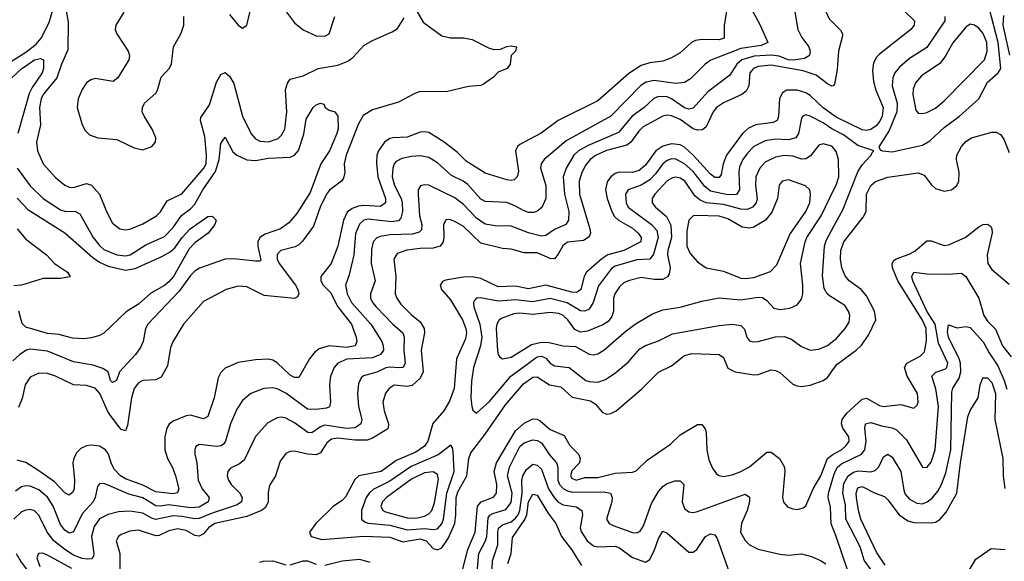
# Model space of a CAD drawing. Header units: inches. Extents: x 501365 to 657855, y 482276 to 547543.
# Tile 31 of 256: x 526241 to 530787, y 495255 to 497755. Entities that reach past the tile are written whole.
import ezdxf

# ---------------------------------------------------------------- set-up
doc = ezdxf.new("R2010")
doc.units = ezdxf.units.IN
doc.header["$MEASUREMENT"] = 0
doc.layers.add('A5429', color=7, linetype='Continuous')
doc.layers.add('A5439', color=7, linetype='Continuous')

msp = doc.modelspace()

# ---------------------------------------------------------------- linework, layer by layer
at = {"layer": 'A5429', "color": 5}
for points, elevation in [([(530000, 498400.8), (529976.4, 498390), (529958.7, 498370), (529942.2, 498330), (529932.3, 498290), (529936.1, 498190), (529926.2, 498150), (529897.9, 498090), (529848, 498030), (529829.4, 497989.4), (529831.4, 497970), (529850.1, 497950.1), (529890, 497939), (529967.3, 497930), (529987.9, 497910), (529987, 497890), (529965.4, 497814.6), (529965.1, 497790), (529979, 497759), (530000, 497737.7)], 1880), ([(525758.5, 497758.5), (525769.5, 497749.5), (525773.8, 497730), (525751, 497650), (525752.3, 497610), (525763.7, 497590), (525783.5, 497570), (525872.8, 497512.8), (525898.4, 497490), (525911.8, 497470), (525930, 497424), (525978, 497442), (526050, 497444.7), (526090, 497460.1), (526170, 497525.5), (526211.1, 497568.9), (526270, 497604.9), (526317.4, 497642.6), (526340.4, 497670), (526377.3, 497742.7), (526410, 497854.9)], 1780), ([(529514.3, 497850), (529494.2, 497730), (529492.9, 497670), (529470, 497663.1), (529390, 497664.2), (529361, 497659), (529343.2, 497650), (529290, 497602.2), (529250, 497579.5), (529210, 497564.1), (529150, 497556.9), (529110, 497544.1), (529053.1, 497506.9), (528910, 497380.5), (528727.8, 497290), (528648, 497232), (528550, 497179.5), (528539, 497170), (528530.8, 497150), (528543.8, 497056.2), (528537.8, 497030), (528524, 497016), (528510, 497012.5), (528490, 497015.6), (528390, 497046.5), (528302.1, 497102.1), (528261.7, 497141.7), (528201.4, 497190), (528130, 497234.1), (528110, 497238.3), (528090, 497236.2), (528030, 497213.3), (527964.4, 497210), (527950, 497206.4), (527924.7, 497190), (527897, 497150), (527890.4, 497129.6), (527887.8, 497092.2), (527894.5, 497030), (527930.1, 496930), (527929.5, 496910), (527906.8, 496893.3), (527830, 496897.9), (527804.9, 496895.1), (527775.8, 496884.2), (527753, 496867), (527736.2, 496830), (527710.1, 496709.9), (527679.3, 496630), (527630.7, 496570), (527631.1, 496550), (527642.7, 496530), (527675.4, 496495.4), (527709.7, 496430), (527773.6, 496350), (527794.7, 496290), (527797.3, 496270), (527790.2, 496250), (527750, 496242.3), (527670.1, 496249.9), (527624, 496236), (527601.7, 496218.3), (527579.1, 496190), (527530, 496103.9), (527510, 496103.6), (527490, 496113.4), (527430, 496170.6), (527410, 496183), (527390, 496187.7), (527330, 496184.9), (527250, 496172.1), (527190, 496145.8), (527170, 496125.7), (527157.8, 496102.2), (527139.6, 496010), (527110, 495923.8), (527090, 495912.5), (527030, 495929.4), (527010, 495926.9), (526950, 495902.5), (526931.5, 495888.5), (526920.1, 495870), (526910.6, 495830), (526911.7, 495770), (526923.4, 495730), (526947.2, 495687.2), (526960.8, 495650), (526976.6, 495590), (526969.5, 495570.5), (526950, 495567), (526870, 495575.3), (526810, 495607), (526730, 495635), (526706.1, 495650), (526678.1, 495678.1), (526664.6, 495704.6), (526651.3, 495750), (526637.3, 495770), (526610, 495786.8), (526570, 495791.7), (526550, 495788.4), (526524, 495776), (526504, 495756), (526490.8, 495730), (526487.2, 495710), (526493.6, 495630), (526492.3, 495590), (526486.6, 495573.4), (526470, 495559.8), (526450, 495571.6), (526401.1, 495621.1), (526330, 495672), (526270, 495710.8), (526230, 495721.7)], 1820), ([(526450, 497830.4), (526465.3, 497745.3), (526464.1, 497615.9), (526434.9, 497550), (526413.3, 497486.7), (526350.1, 497410), (526340.9, 497390), (526333.3, 497350), (526337.8, 497270), (526318.3, 497190), (526324, 497150), (526349.2, 497089.2), (526406.2, 497026.2), (526450, 496991.6), (526470, 496982.8), (526490, 496980.8), (526550, 496999.8), (526572.1, 496992.1), (526610.1, 496950), (526641.3, 496870), (526670, 496815.2), (526703.7, 496790), (526730, 496785.3), (526750, 496788.8), (526810, 496812.7), (526872.8, 496850), (526891.9, 496868.1), (526921.6, 496918.4), (526990, 496950.8), (527092, 497070), (527101.9, 497090), (527104.2, 497130), (527095.5, 497215.5), (527075.2, 497290), (527076.8, 497303.3), (527118.1, 497361.9), (527150, 497466.7), (527170, 497502.3), (527190, 497511.3), (527210, 497494.4), (527230, 497460.3), (527270, 497310.3), (527310, 497228.2), (527330, 497205.4), (527350, 497193.9), (527390, 497192), (527433.7, 497206.3), (527450, 497221.6), (527465, 497250), (527473.9, 497330), (527468.9, 497431.1), (527478.2, 497461.9), (527490, 497480.3), (527550, 497496), (527619.8, 497530), (527710, 497544.8), (527756.5, 497563.5), (527778.8, 497581.2), (527830, 497635.7), (527870, 497659.5), (527960.8, 497699.2), (527984.9, 497715.1), (528016, 497764)], 1780), ([(529820.2, 497790), (529833.4, 497710), (529852.6, 497672.6), (529884.5, 497630), (529891, 497610), (529887.3, 497590), (529864, 497576), (529812, 497568), (529789, 497570), (529746.9, 497586.9), (529711.6, 497591.6), (529632.5, 497587.5), (529574.8, 497570), (529551.7, 497550), (529520.5, 497499.5), (529417.9, 497422.1), (529350, 497346.4), (529330, 497341.8), (529310, 497348.3), (529250.4, 497390.4), (529230, 497398.5), (529190, 497400.1), (529168.3, 497391.7), (529124.7, 497350), (529069.6, 497310.4), (529005.8, 497234.2), (528865.4, 497174.6), (528820.9, 497150), (528799.4, 497130), (528764.1, 497070), (528750.5, 497029.5), (528756, 496950), (528776, 496870), (528774.8, 496830), (528762.6, 496810), (528710, 496786.8), (528670, 496758.3), (528650, 496756.2), (528590, 496770.7), (528510, 496802), (528436.5, 496803.5), (528390, 496811.8), (528350, 496838.5), (528290, 496902.7), (528250, 496932.4), (528130, 496990.6), (528110, 496993), (528092, 496988), (528081.5, 496970), (528080.7, 496950), (528086.7, 496850), (528098.1, 496810), (528095.6, 496784.4), (528085.6, 496774.4), (528055, 496765), (527950, 496761.9), (527905.1, 496754.9), (527890, 496748.5), (527873.2, 496730), (527865.1, 496694.9), (527864.5, 496630), (527881.9, 496550), (527860.4, 496490), (527861, 496470), (527870.1, 496450), (527887.3, 496430), (527964.2, 496350), (528009.7, 496309.7), (528016.3, 496290), (528015.2, 496230), (528020.4, 496170), (528011.8, 496150), (527992.5, 496147.5), (527950, 496151.8), (527931.9, 496148.1), (527890, 496128.1), (527828.7, 496111.3), (527818, 496102), (527805.7, 496074.3), (527800.7, 496030), (527805.9, 495970), (527820.5, 495910), (527816.8, 495890), (527790, 495871.6), (527750, 495868.3), (527650, 495882.8), (527630, 495876.3), (527590, 495847.8), (527571.2, 495848.8), (527510, 495893.9), (527470, 495916.1), (527450, 495919.8), (527430, 495917.3), (527386.4, 495893.6), (527329.1, 495830.9), (527277.8, 495722.2), (527256, 495704), (527214.5, 495685.5), (527201.8, 495670), (527198.8, 495650), (527205, 495630), (527218.2, 495610), (527256.8, 495570), (527267.5, 495550), (527264.6, 495530), (527245.2, 495514.8), (527130, 495477.4), (527070, 495452.5), (527050, 495450.4), (526990, 495462.2), (526950, 495464.2), (526870, 495447.5), (526850, 495453.6), (526810, 495476.5), (526750, 495485.8), (526697.6, 495482.4), (526650, 495471.4), (526609.5, 495450.5), (526584.2, 495415.8), (526573.1, 495370), (526584.1, 495290), (526582, 495278), (526573.3, 495266.7), (526555.6, 495264.4), (526530, 495267.6), (526490, 495282.7), (526449.2, 495309.2), (526399.4, 495350), (526367.4, 495390), (526330, 495467.1), (526310, 495487.1), (526290, 495493.5), (526270, 495491.6), (526250, 495483), (526214.1, 495450)], 1860), ([(529616.6, 497810), (529659.8, 497730), (529695.9, 497650), (529663.7, 497636.3), (529570, 497621.6), (529431.7, 497568.3), (529405.4, 497550), (529338.1, 497481.9), (529310, 497464.6), (529270, 497460.6), (529170, 497475.1), (529133, 497467), (529110, 497452.3), (528970, 497309.4), (528764.3, 497195.7), (528661.8, 497110), (528648.8, 497090), (528646, 497070), (528670.1, 496990), (528670.6, 496929.4), (528651.5, 496888.5), (528630, 496870.7), (528615.1, 496864.9), (528590, 496864.7), (528570, 496872.1), (528530, 496894.8), (528490, 496910.9), (528390, 496915.9), (528370, 496926.9), (528310, 496994.3), (528289.3, 497009.3), (528235.3, 497035.3), (528170, 497094), (528130, 497118.6), (528090, 497127.5), (528050, 497123.8), (528004.8, 497115.2), (527979.3, 497100.7), (527970.1, 497089.9), (527963.4, 497070), (527961.5, 497030), (527972, 496990), (528002.1, 496930), (528007.6, 496910), (528008.1, 496870), (528000.8, 496839.2), (527990, 496826.9), (527957.9, 496822.1), (527850, 496835), (527830, 496829.4), (527810, 496811.2), (527791.4, 496768.6), (527784.3, 496670), (527762.8, 496577.2), (527745.7, 496530), (527753.3, 496490), (527773.1, 496450), (527862.8, 496350), (527912.5, 496270), (527919.8, 496250), (527920.7, 496230), (527906.2, 496210), (527870, 496194.8), (527751.7, 496188.3), (527710, 496169.8), (527693, 496150), (527676.3, 496110), (527672.2, 496070), (527676.3, 495990), (527671.4, 495968.6), (527658.1, 495961.9), (527610, 495955), (527570, 495956.6), (527470, 496031.4), (527430, 496051), (527410, 496055.5), (527367.8, 496052.2), (527307.8, 496030), (527270, 495996.4), (527243, 495957), (527213.9, 495890), (527191.9, 495810), (527182.9, 495797.1), (527171.5, 495788.5), (527150, 495784.3), (527070, 495793.5), (527054.9, 495785.1), (527049.3, 495770.7), (527050.2, 495750), (527059.2, 495710), (527065.4, 495630), (527083.6, 495590), (527115.7, 495550), (527111.4, 495530), (527070, 495504.1), (527030, 495501.1), (526930, 495515.8), (526890, 495509), (526870, 495511.2), (526810, 495547.2), (526744.8, 495564.8), (526650, 495607), (526630, 495613.2), (526610, 495613.1), (526600.5, 495599.6), (526590.1, 495550), (526580.4, 495530), (526530, 495474.2), (526490, 495390.8), (526470, 495384.7), (526450, 495398.1), (526430, 495425), (526395.4, 495510), (526370, 495550.5), (526330, 495584), (526290, 495601), (526270, 495603.2), (526250, 495598.1), (526221.7, 495578.3)], 1840), ([(528070, 497802), (528103.4, 497743.4), (528190, 497681.4), (528230, 497671.6), (528290, 497671.3), (528330, 497663.2), (528405.2, 497625.2), (528430, 497617.5), (528461.4, 497618.6), (528490, 497632.3), (528510, 497634.9), (528534.8, 497630), (528530.7, 497610), (528510.7, 497590), (528506, 497550), (528491.3, 497530), (528450, 497513.2), (528428, 497490), (528383, 497457), (528370, 497451.1), (528313, 497447), (528210, 497422), (528090, 497423.7), (528065.1, 497414.9), (527990, 497375.2), (527870, 497339.2), (527827.6, 497312.4), (527805.2, 497274.8), (527748.2, 497130), (527739.5, 497090), (527742.7, 497050), (527736.6, 497023.4), (527727, 497010), (527671.6, 496968.5), (527658.1, 496950), (527628.5, 496890), (527597.5, 496802.5), (527546.8, 496733.2), (527530, 496715.7), (527513.7, 496706.3), (527446.9, 496690), (527429.3, 496670.7), (527430.1, 496650), (527439, 496630), (527514.5, 496530), (527524.8, 496510), (527529.4, 496490), (527524, 496476), (527510, 496467.6), (527370, 496482), (527290, 496521.3), (527250, 496525.2), (527194.4, 496510), (527090, 496454.6), (526997.5, 496350), (526949.6, 496270.4), (526937.6, 496242.4), (526923.3, 496156.7), (526894.9, 496105.1), (526870, 496092.8), (526810, 496089.9), (526790, 496078.7), (526770, 496052.4), (526757.9, 496010), (526738.7, 495881.3), (526730, 495856.4), (526710, 495863.2), (526659.3, 495930), (526646.4, 495950), (526611.6, 496030), (526590, 496054.6), (526550, 496066.5), (526489.6, 496070), (526406.3, 496110), (526370, 496122.2), (526330, 496123.6), (526290, 496105), (526266.1, 496070), (526253.1, 496006.9), (526235.2, 495964.8)], 1780), ([(526722.3, 497790), (526685.7, 497730), (526681.8, 497710), (526689.3, 497690), (526742.2, 497610), (526747.6, 497590), (526744.7, 497570), (526693.8, 497486.2), (526672, 497470), (526590, 497483.1), (526570, 497477.1), (526550, 497463.7), (526530, 497433.3), (526511.5, 497390), (526506.3, 497350), (526529.7, 497269.7), (526543.9, 497243.9), (526563.8, 497223.8), (526602, 497210), (526690, 497202.2), (526770, 497163.9), (526810, 497154.2), (526851.1, 497170), (526868.5, 497190), (526869.8, 497210), (526852.5, 497250), (526815.3, 497310), (526807.1, 497330), (526807.4, 497350), (526817.8, 497370), (526870, 497416.5), (526877.7, 497430), (526894.7, 497490), (526930.7, 497530), (526942.6, 497550), (526951.8, 497630), (526986.4, 497693.6), (526998.6, 497730), (526999.2, 497770)], 1820), ([(527210, 497779.4), (527250, 497729.3), (527270, 497716.5), (527290.4, 497729.6), (527304.7, 497795.3)], 1820), ([(527473.6, 497790), (527510, 497741), (527550, 497709), (527610, 497681.3), (527650, 497679), (527669.8, 497690), (527695.4, 497770)], 1820), ([(526135.9, 497424.1), (526250, 497528.6), (526310, 497569.6), (526336.9, 497576.9), (526350.7, 497570.7), (526351.6, 497530), (526344.8, 497510), (526298.1, 497441.9), (526285, 497415), (526231.8, 497230)], 1760), ([(530000, 497453.5), (529997.1, 497450), (529990, 497448.3), (529970, 497459.4), (529918.5, 497498.5), (529858.5, 497518.5), (529710, 497545.3), (529650, 497538.8), (529629.2, 497530), (529612.3, 497510), (529606.8, 497450), (529594.5, 497425.5), (529574.5, 497410), (529490, 497371.1), (529458.7, 497350), (529442.7, 497330), (529410, 497260.6), (529393, 497247), (529370, 497245.4), (529350, 497252.2), (529290, 497293.8), (529250, 497311.8), (529230, 497314.8), (529210, 497310.4), (529119.1, 497260.9), (529099, 497241), (529062.4, 497190), (529044.6, 497175.4), (528950, 497151.1), (528902.9, 497130), (528875.5, 497110), (528855, 497085), (528835.7, 497050), (528823.6, 497010), (528825.2, 496950), (528873.3, 496790), (528876.2, 496770), (528870, 496752.8), (528843.7, 496736.3), (528771.9, 496728.1), (528759.3, 496720.7), (528748.7, 496711.3), (528727.4, 496672.6), (528710, 496651.2), (528690, 496652.3), (528630, 496678.9), (528570, 496678.2), (528510, 496695.9), (528470, 496699.6), (528370, 496724.1), (528290, 496800.2), (528250, 496823.4), (528230, 496831.3), (528210, 496832.8), (528197.1, 496810), (528199.9, 496750), (528196.3, 496730), (528181.7, 496710), (528150, 496700.1), (528090, 496699.4), (528028.1, 496691.9), (527984.3, 496675.7), (527968.8, 496650), (527977, 496570), (527975.2, 496490), (527981.8, 496470), (528001.4, 496441.4), (528050, 496392.1), (528090, 496360.4), (528109.1, 496330), (528110.1, 496310), (528094, 496230), (528103.3, 496130), (528090, 496099.6), (528053.2, 496066.8), (528030, 496062), (527970, 496068.6), (527947, 496053), (527929.7, 496030.3), (527917, 495990), (527923.3, 495950), (527944, 495890), (527942.8, 495870), (527936.7, 495863.3), (527870, 495823.7), (527845.9, 495814.1), (527790, 495813.7), (527710, 495822.5), (527681.4, 495818.6), (527658.8, 495801.2), (527630, 495755.8), (527610, 495746.4), (527569.9, 495749.9), (527510, 495763.2), (527490, 495762), (527470, 495751.9), (527443.6, 495716.4), (527422, 495650), (527394.9, 495605.1), (527387.7, 495572.3), (527388, 495530), (527376.2, 495503.8), (527357.8, 495490), (527290, 495460.9), (527142.6, 495430), (527112.5, 495410), (527090, 495381.9), (527070, 495370.4), (527050, 495374.4), (527010, 495396.3), (526970, 495404.6), (526930, 495395.6), (526885.7, 495374.3), (526870, 495372.8), (526790, 495398), (526750, 495393.3), (526710, 495378.2), (526696.9, 495370), (526686.5, 495350), (526703.1, 495290), (526703.6, 495210)], 1880), ([(530000, 497312.7), (529950, 497347.9), (529890, 497405.4), (529870, 497417.7), (529830, 497429.9), (529783.1, 497430), (529762.4, 497417.6), (529748.8, 497391.2), (529744.3, 497310), (529738, 497290), (529719.2, 497280.8), (529639.7, 497270), (529606.2, 497253.8), (529577.5, 497230), (529504.7, 497130), (529489.4, 497090), (529479, 497041), (529470, 497027.2), (529450, 497027.5), (529430, 497042.1), (529350, 497129.6), (529310, 497166.1), (529290, 497177.2), (529250, 497182.9), (529210, 497171.6), (529177.4, 497150), (529130, 497083.9), (529101.4, 497058.6), (529070, 497050.3), (529010, 497051.5), (528990, 497045), (528970, 497030.3), (528953.8, 497006.2), (528945.4, 496970), (528952.8, 496930), (528975.5, 496870), (528987.4, 496847.4), (529006, 496830), (529070, 496792.1), (529097.3, 496770), (529111.1, 496750), (529108.7, 496730), (529030, 496689.3), (528956.1, 496670), (528928.7, 496651.3), (528858.2, 496590), (528848, 496570), (528831.8, 496510), (528819.7, 496500.3), (528810, 496496), (528790, 496497), (528670, 496529.9), (528590, 496512.4), (528530, 496525), (528450, 496521.5), (528370, 496559.7), (528330, 496568.4), (528290, 496566.7), (528207.6, 496552.4), (528193.9, 496546.1), (528182.2, 496530), (528188.7, 496510), (528230, 496462.3), (528284.9, 496370), (528301.2, 496330), (528303.8, 496310), (528298.7, 496281.3), (528257.2, 496190), (528247, 496053), (528226.1, 495993.9), (528199.1, 495950), (528148.8, 495891.2), (528125.2, 495810), (528110, 495787), (528070, 495758.5), (527979.4, 495720.6), (527910, 495669.9), (527807.2, 495650), (527788.3, 495631.7), (527746.7, 495553.3), (527730, 495535.8), (527690.7, 495509.3), (527608.2, 495430), (527579.6, 495390), (527587, 495370), (527635.6, 495355.6), (527829.4, 495370.6), (527950, 495366.6), (528010, 495345.3), (528090, 495359.2), (528117.7, 495350), (528150, 495313.3), (528170, 495308), (528190, 495316.2), (528219.5, 495360.5), (528249.7, 495430), (528254.7, 495470), (528255.6, 495550), (528264.4, 495575.6), (528305.4, 495650), (528314.6, 495730), (528323.7, 495756.3), (528390, 495841.6), (528483.3, 495976.7), (528566.6, 496073.4), (528610, 496105.1), (528630, 496106.9), (528686.9, 496070), (528740, 496060), (528792, 496012), (528875.9, 495995.9), (528899.8, 495979.8), (528930, 495942.8), (528950, 495934), (528970, 495936.5), (528994.5, 495950), (529111.9, 496050), (529190, 496128.1), (529250, 496157.6), (529310, 496205.3), (529345.3, 496214.7), (529470.1, 496210.1), (529490, 496195.6), (529510, 496146.2), (529544, 496130), (529630, 496115), (529650, 496117.2), (529710, 496138.6), (529730, 496135.5), (529750, 496126), (529810, 496073.2), (529830, 496065), (529850, 496062.2), (529890, 496067.9), (529950, 496088.8), (529970, 496103), (530000, 496144.6)], 1920), ([(526230.1, 497070), (526290, 496988.1), (526349.4, 496930), (526430, 496877.3), (526450, 496871.1), (526499.1, 496870), (526519.5, 496859.5), (526580.4, 496750), (526610, 496712.2), (526630, 496695), (526688.9, 496670), (526730, 496665.5), (526751.6, 496670), (526824.1, 496715.9), (526910, 496755.1), (526950, 496796.4), (526988.4, 496851.6), (527030, 496882.6), (527050, 496903.8), (527087.1, 496970), (527145.1, 497054.9), (527161.9, 497110), (527170, 497184), (527190, 497212.4), (527224.9, 497144.9), (527244.2, 497130), (527290, 497108.4), (527330, 497105.6), (527390, 497115.8), (527490, 497121), (527510.3, 497129.7), (527528.7, 497151.3), (527553.6, 497226.4), (527563.9, 497296.1), (527596.4, 497350), (527610, 497362.7), (527630.4, 497370.4), (527645.2, 497365.2), (527650.8, 497350), (527670, 497338), (527696, 497330), (527710.2, 497310.2), (527710.9, 497250.9), (527705.5, 497230), (527671.3, 497150), (527631.5, 497090), (527581.9, 496958.1), (527520.1, 496859.9), (527483.1, 496816.9), (527445.3, 496790), (527375, 496765), (527350.1, 496749.9), (527341.1, 496730), (527341.3, 496710), (527354.5, 496645.5), (527350, 496640.5), (527330, 496640.2), (527230, 496651.5), (527190, 496649.2), (527071.5, 496608.5), (527050, 496595), (527030, 496575), (526977.9, 496502.1), (526832.1, 496350), (526822.2, 496330), (526811.1, 496270), (526798.7, 496241.3), (526776, 496210), (526701.7, 496130), (526688, 496090), (526670, 496080.4), (526661, 496090), (526649.8, 496130), (526625, 496145), (526579.8, 496159.8), (526490, 496176.3), (526370, 496224.9), (526290, 496234.8), (526272.2, 496230), (526241.4, 496210), (526210, 496180.7)], 1760), ([(530000, 497246.7), (529991.2, 497251.2), (529950, 497279.7), (529890, 497310.5), (529870, 497315.8), (529857.1, 497310), (529850, 497300.9), (529836.6, 497230), (529824.7, 497210), (529790, 497200.3), (529730, 497203.3), (529683.3, 497196.7), (529630.9, 497170), (529601, 497139), (529579.3, 497110), (529564.4, 497075.6), (529561.1, 497050), (529564.3, 496970), (529550, 496947.9), (529510, 496947.1), (529430, 496963.9), (529404.6, 496984.6), (529350, 497054.9), (529310, 497089.9), (529270, 497111.2), (529250, 497112.5), (529230, 497105.4), (529210, 497089.3), (529176.8, 497043.2), (529150, 497016.1), (529110, 496991), (529050.3, 496970), (529038.1, 496950), (529041.3, 496910), (529050.7, 496890), (529157.9, 496810), (529182.1, 496782.1), (529188.7, 496750), (529167.3, 496672.7), (529149.7, 496650.3), (529090, 496645.9), (528990, 496617.8), (528973.1, 496606.9), (528913.2, 496526.8), (528888.4, 496450), (528870, 496419), (528850, 496409.4), (528830, 496411.2), (528768.2, 496448.2), (528690, 496468.6), (528610, 496452.7), (528530, 496462.4), (528450, 496456.4), (528369, 496471), (528350.1, 496469.9), (528340.7, 496459.3), (528336.6, 496450), (528337.7, 496430), (528366.1, 496350), (528374.1, 496290), (528368.6, 496250), (528336.6, 496150), (528327, 496087), (528323.6, 496010), (528328.7, 495968.7), (528332.9, 495952.9), (528350, 495939.3), (528410, 495993.3), (528508.9, 496110), (528630, 496199), (528650, 496201.6), (528670, 496192.7), (528690, 496168.9), (528710, 496157.8), (528777.6, 496150), (528855.6, 496090), (528870, 496084.5), (528910, 496082.1), (528945.3, 496094.7), (528992.9, 496127.1), (529050, 496174.2), (529104.5, 496235.5), (529130, 496251.4), (529190, 496272.8), (529255.8, 496304.2), (529470, 496343.5), (529530, 496349.5), (529570, 496342.9), (529587, 496327), (529598.9, 496290), (529610, 496272.9), (529627.4, 496267.4), (529650, 496269.5), (529730, 496291.3), (529770, 496293.1), (529801.7, 496281.7), (529850, 496246.4), (529890, 496229.3), (529930, 496234), (529970, 496250.8), (530000, 496274.4)], 1940), ([(530000.1, 497160.1), (529990, 497171), (529950, 497182.5), (529930, 497175.9), (529892.7, 497127.3), (529870, 497112.3), (529850, 497111.9), (529810, 497124.6), (529770, 497129), (529730, 497120.3), (529683, 497097), (529657.8, 497070), (529639.5, 497030), (529638.2, 496990), (529646.4, 496930), (529640.9, 496910), (529624.8, 496890), (529601.2, 496878.8), (529570, 496879.8), (529490, 496901.8), (529409.8, 496910), (529382.5, 496922.5), (529360.2, 496940.2), (529311.3, 497010), (529290, 497023.5), (529270, 497027.8), (529255.3, 497024.7), (529230, 497010.8), (529173.5, 496950), (529161.1, 496930), (529161.5, 496910), (529176.3, 496890), (529226.8, 496846.8), (529247.4, 496807.4), (529251, 496750), (529233, 496690), (529231.3, 496670), (529243.8, 496610), (529240, 496580), (529232.4, 496567.6), (529210, 496555.7), (529170, 496555.4), (529110, 496565.3), (529050.4, 496550), (529030, 496540.2), (529010, 496522.2), (528988.8, 496490), (528982.8, 496470), (528983, 496410), (528975.4, 496384.6), (528958, 496362), (528933.9, 496346.1), (528862.4, 496317.6), (528830, 496312.3), (528804.4, 496324.4), (528772.1, 496370), (528750.2, 496390.2), (528730, 496398.9), (528690, 496404), (528610, 496393.8), (528550, 496399.8), (528523.2, 496396.8), (528463.7, 496376.3), (528452.9, 496367.1), (528444.6, 496350), (528441.7, 496330), (528447.2, 496227.2), (528450.2, 496210), (528457.8, 496197.8), (528470, 496190.2), (528510, 496197.1), (528604.7, 496255.3), (528650, 496266.5), (528685.2, 496265.2), (528750, 496249.6), (528806.9, 496246.9), (528870, 496211.8), (528890, 496208.1), (528910, 496212.7), (528938.2, 496230), (529040.7, 496319.3), (529086.7, 496353.3), (529162.6, 496397.4), (529210, 496415.3), (529290, 496427.5), (529390, 496455.5), (529470, 496470.7), (529570, 496461.5), (529650, 496474.2), (529670, 496472.2), (529690, 496459.1), (529723.5, 496423.5), (529750, 496416.6), (529796.9, 496423.1), (529830, 496439.1), (529850, 496464.9), (529856.1, 496490), (529856.7, 496530), (529846.4, 496630), (529867.3, 496730), (529876, 496750), (529940.7, 496850), (530000, 496970.9)], 1960), ([(526230, 496932), (526278.4, 496878.4), (526450, 496771.9), (526578.1, 496658.1), (526610, 496636.3), (526650, 496617.3), (526730, 496598.5), (526773.9, 496606.1), (526897.9, 496662.1), (526935.9, 496684.1), (526957.4, 496702.6), (526991.4, 496750), (527028.6, 496790), (527110, 496847.2), (527130, 496848), (527148, 496830), (527142.6, 496810), (527111.7, 496770), (527050, 496724.8), (527023.2, 496696.8), (526950.8, 496570), (526930, 496544.5), (526910, 496527.9), (526846.9, 496493.1), (526790, 496442.4), (526733.4, 496406.6), (526630, 496307.8), (526610, 496297.1), (526573.4, 496286.6), (526538, 496282), (526485.6, 496285.6), (526421.5, 496301.5), (526370, 496306.9), (526270, 496335.9), (526253.2, 496353.2), (526236.7, 496410)], 1740), ([(526230, 496789.1), (526270, 496741.5), (526364.9, 496670), (526402.4, 496630), (526462, 496590), (526474.8, 496570), (526472.5, 496567.5), (526430, 496559.7), (526350, 496560.9), (526250.2, 496529.8), (526213.8, 496526.2)], 1720), ([(530000, 496468), (529980.4, 496480.4), (529969.2, 496490), (529954.8, 496514.8), (529947.3, 496572.7), (529956.1, 496710), (529964.4, 496735.6), (530000, 496801.3)], 1940), ([(528273.4, 495166.6), (528309.7, 495310), (528343.4, 495390), (528355.5, 495510), (528371, 495529), (528428.7, 495551.3), (528443.2, 495570), (528444.3, 495610), (528431.5, 495670), (528442.6, 495710), (528530, 495857.7), (528570, 495892), (528610, 495911.8), (528630, 495911), (528643.9, 495903.9), (528690, 495863.7), (528754.8, 495834.8), (528780.7, 495790), (528820.7, 495750), (528829.5, 495730), (528826, 495710), (528790, 495672.2), (528784.9, 495650), (528790, 495639.3), (528810, 495629.4), (528850, 495640.9), (528910, 495641), (528990, 495662.2), (529070, 495665.8), (529087.3, 495672.7), (529138.7, 495721.3), (529245.2, 495794.8), (529290, 495838.4), (529370, 495886.7), (529390, 495886), (529406.3, 495866.3), (529411.1, 495851.1), (529413, 495770), (529423.5, 495723.5), (529441.6, 495681.6), (529458.9, 495658.9), (529470, 495650.2), (529490, 495645.5), (529530, 495653.8), (529567.7, 495667.7), (529610, 495691.3), (529690, 495758.4), (529710, 495758.6), (529749.5, 495729.5), (529771.9, 495690), (529774.2, 495670), (529762.4, 495550), (529767, 495527), (529786, 495506), (529810, 495496.9), (529830, 495494.6), (529858, 495502), (529870, 495510.4), (529904.5, 495590), (529940.3, 495650), (529970.7, 495729.3), (529990, 495745.3), (530000, 495750.8)], 1880), ([(528352.2, 495187.8), (528361.2, 495290), (528391.4, 495348.6), (528397.8, 495370), (528404.6, 495455.4), (528412.2, 495467.8), (528424.9, 495475.1), (528485.7, 495494.3), (528510, 495526), (528515.1, 495570), (528493, 495650), (528502.3, 495690), (528550, 495784.5), (528570, 495801.5), (528610, 495816), (528630, 495812.5), (528650, 495801.5), (528687, 495747), (528719.3, 495710), (528725.5, 495690), (528726.3, 495630), (528734.1, 495610), (528750.7, 495590.7), (528770, 495579.4), (528793.7, 495573.7), (528936.1, 495576.1), (528968.8, 495568.8), (528977, 495550), (528974.7, 495530), (528951.1, 495450), (528962.3, 495430), (528980.5, 495420.5), (529070, 495388.1), (529090, 495386.2), (529105.6, 495394.4), (529121.4, 495418.6), (529158.6, 495521.4), (529190, 495576.3), (529210, 495599.7), (529227.8, 495612.2), (529265.5, 495625.5), (529290, 495626.3), (529307.4, 495610), (529299, 495530), (529310, 495498), (529330, 495483.2), (529350, 495480.2), (529370, 495484.4), (529590, 495564.7), (529610, 495550.4), (529610.8, 495530), (529600.1, 495490), (529573.9, 495430), (529569.6, 495390), (529590, 495350.2), (529610, 495331.4), (529650.2, 495310.2), (529750, 495287.7), (529790, 495283.2), (529850, 495288.5), (529897.5, 495277.5), (529938.8, 495258.8), (529962.3, 495242.3)], 1860), ([(528419.7, 495140.3), (528423.7, 495256.3), (528448.8, 495331.2), (528448.1, 495390), (528451.9, 495408.1), (528470, 495422.7), (528510, 495437.6), (528530, 495453.2), (528542.2, 495470), (528550.1, 495490), (528560.3, 495570), (528559, 495630), (528563.4, 495650), (528581.6, 495678.4), (528610, 495703.3), (528630, 495698.5), (528650, 495680.1), (528681.9, 495590), (528708.6, 495548.6), (528727.8, 495527.8), (528750, 495515.3), (528810, 495506.5), (528837.2, 495490), (528839.8, 495470), (528828.1, 495410), (528832.7, 495392.7), (528860.8, 495350), (528890, 495325.9), (528910, 495320.9), (528990, 495325.2), (529010, 495317.1), (529070, 495272.5), (529130, 495251.1), (529150, 495263.1), (529172.5, 495307.5), (529190, 495359.5), (529210, 495394), (529230, 495384.4), (529330, 495297.2), (529350, 495297.2), (529367.1, 495310), (529408, 495370), (529430, 495381.8), (529450, 495376.5), (529460.6, 495360.6), (529523.7, 495183.7)], 1840), ([(530000, 495396.5), (529987, 495427), (529984.6, 495504.6), (529974.5, 495550), (529974.6, 495570), (530000, 495652)], 1860), ([(528495, 495245), (528509.9, 495290.1), (528515.8, 495364.2), (528572.9, 495447.1), (528582.2, 495470), (528590.2, 495529.8), (528610, 495564.6), (528630, 495559.4), (528679.2, 495479.2), (528717.1, 495430), (528742.4, 495370), (528788.1, 495310), (528835.2, 495235.2)], 1820), ([(526224.9, 495290), (526248.4, 495250), (526354.3, 495110), (526366.6, 495090), (526371.7, 495070), (526365.6, 495050), (526347.2, 495032.8), (526330, 495024), (526272.4, 495007.6), (526210, 495001.3)], 1860), ([(526481.1, 495221.1), (526370, 495283.4), (526347.9, 495292.1), (526327.8, 495290), (526320.6, 495270), (526334.8, 495230)], 1880), ([(527349.4, 495250), (527365.3, 495254.7), (527410, 495256.2), (527470, 495238.8)], 1880), ([(527490, 495238.2), (527550, 495257), (527570, 495256.6), (527610, 495241.6)], 1880), ([(527650, 495236.4), (527730, 495257.4), (527810, 495265), (527857.1, 495250)], 1880)]:
    msp.add_lwpolyline(points, dxfattribs=dict(at, elevation=elevation))
for points, elevation in [([(529790, 497016), (529762, 497010), (529748.1, 496991.9), (529740.6, 496930), (529713.5, 496866.5), (529684.1, 496830), (529630, 496797.7), (529610, 496792.8), (529577.1, 496797.1), (529510, 496836.6), (529470, 496847.5), (529368, 496852), (529350, 496849.2), (529330.1, 496829.9), (529321.8, 496778.2), (529320.9, 496710), (529336.1, 496676.1), (529370, 496637.2), (529410, 496609.3), (529490, 496593.6), (529570, 496561.7), (529590, 496559.9), (529630, 496565.6), (529706.9, 496593.1), (529736.4, 496623.5), (529796.9, 496763.1), (529870.3, 496870), (529889, 496910), (529892.5, 496950), (529889.3, 496969.3), (529868.8, 496988.8)], 1980), ([(528231.6, 495791.6), (528173.8, 495746.2), (528047.8, 495692.2), (527950, 495624.3), (527873.5, 495586.5), (527854.4, 495570), (527840.5, 495550), (527819.2, 495490), (527818.7, 495450), (527835.8, 495435.8), (527850.4, 495430.4), (527950, 495421.4), (528030, 495400.4), (528110, 495406.8), (528150, 495401.7), (528170, 495404.2), (528190, 495427.1), (528197.9, 495450), (528212.5, 495570), (528247.4, 495670), (528242, 495762), (528239.3, 495779.3)], 1940), ([(528150, 495668), (528110, 495663.3), (528050, 495634.5), (527934, 495550), (527916.4, 495530), (527909.2, 495510), (527917.8, 495490), (527930, 495483.3), (528030, 495455.2), (528070, 495454.2), (528110, 495462.9), (528130, 495473.8), (528144.2, 495490), (528155.9, 495524.1), (528174.3, 495634.3), (528170, 495655.7)], 1960)]:
    msp.add_lwpolyline(points, close=True, dxfattribs=dict(at, elevation=elevation))
at = {"layer": 'A5439', "color": 5}
for points, elevation in [([(530330, 497791.2), (530371.7, 497750), (530370.2, 497730), (530355.6, 497710), (530210, 497596.8), (530197.1, 497582.9), (530183.4, 497556.6), (530178.5, 497521.5), (530183.3, 497470), (530194.1, 497430), (530228.1, 497350), (530223, 497310), (530212.6, 497287.4), (530195, 497265), (530170, 497248.1), (530150, 497244), (530130, 497246.7), (530010, 497305.7), (530000, 497312.7)], 1920), ([(530513.1, 497770), (530512.9, 497750), (530430, 497626.9), (530350, 497575.7), (530303.5, 497536.5), (530281.4, 497510), (530272.4, 497487.6), (530269.6, 497450), (530292.7, 497370), (530291.1, 497330), (530255.7, 497244.3), (530207.7, 497167.7), (530214.2, 497154.2), (530224.7, 497150), (530270, 497144.6), (530410, 497175.9), (530443.7, 497196.3), (530510, 497257), (530580.7, 497310), (530669.9, 497390.1), (530710, 497467.2), (530759.2, 497510), (530770.7, 497530), (530757.9, 497650), (530717.8, 497810)], 1940), ([(530811.9, 497591.9), (530782.1, 497730), (530784.8, 497775.2)], 1920), ([(530000, 497737.7), (530030, 497707.4), (530040.2, 497690), (530040.4, 497680.4), (530021.2, 497610), (530015.3, 497524.7), (530003, 497457), (530000, 497453.5)], 1880), ([(530000, 496801.3), (530041.8, 496878.2), (530110, 497053.4), (530130, 497085.2), (530173, 497130), (530177.2, 497142.8), (530185.2, 497150), (530110, 497174.6), (530044.1, 497224.1), (530000, 497246.7)], 1940), ([(530000, 496144.6), (530014.8, 496165.2), (530103.5, 496230), (530127.5, 496252.5), (530160.5, 496299.5), (530193.5, 496370), (530188.3, 496410), (530150, 496480.6), (530126.4, 496510), (530070.6, 496550), (530052.3, 496572.3), (530037.6, 496610), (530030.8, 496650), (530032.1, 496690), (530046.2, 496730), (530135.7, 496844.2), (530148.6, 496870), (530150.9, 496950), (530170.3, 496989.7), (530192.2, 497007.8), (530250, 497028.9), (530388.7, 497048.7), (530417.3, 497037.3), (530450, 496993.8), (530470, 496975.6), (530510, 496963.5), (530543.6, 496970), (530567.7, 496990), (530577, 497010), (530578.8, 497050), (530565.5, 497110), (530568.1, 497130), (530588.9, 497170), (530610, 497193), (530635.1, 497210), (530730, 497235.8), (530750, 497236.5), (530770, 497225.7), (530784.3, 497204.3), (530810, 497141.7)], 1920), ([(530000, 496970.9), (530010, 496991.3), (530022.6, 497030), (530021.6, 497110), (530010, 497147.1), (530000.1, 497160.1)], 1960), ([(530000, 495750.8), (530034.9, 495770), (530057.3, 495790), (530070.4, 495810), (530069.9, 495830), (530042.1, 495870), (530035.1, 495890), (530038.7, 495910), (530060.7, 495939.3), (530130, 496002.8), (530150, 496007.8), (530210, 495974.3), (530230, 495970.1), (530310, 495978.6), (530370, 495961.5), (530384.7, 495975.3), (530389.8, 495990.2), (530385.8, 496030), (530338.6, 496110), (530326.3, 496150), (530337.3, 496170), (530398.5, 496201.5), (530417.9, 496222.1), (530427.5, 496272.5), (530425.6, 496330), (530410, 496367.5), (530295.5, 496550), (530270.4, 496610), (530268.7, 496630), (530277, 496643), (530288.2, 496651.8), (530347.8, 496672.2), (530373.7, 496686.3), (530430, 496734.2), (530450, 496735.1), (530510, 496713.4), (530530, 496716.2), (530606.4, 496750), (530670, 496799.3), (530690, 496809.2), (530710, 496811.6), (530722.8, 496802.8), (530730, 496790.6), (530730.7, 496770.8), (530708.1, 496670), (530711.5, 496630), (530730, 496602.3), (530810, 496534)], 1880), ([(530000, 495652), (530005.6, 495670), (530016.4, 495690), (530035.7, 495704.3), (530126.9, 495750), (530143.2, 495770), (530149.3, 495810), (530142.3, 495870), (530146.2, 495890), (530170, 495896), (530220, 495880), (530270, 495871.3), (530290, 495862), (530336, 495816), (530410, 495689.1), (530430, 495688.2), (530450, 495712.9), (530467.3, 495770), (530483.9, 495970), (530470.8, 496050.8), (530453, 496110), (530471.4, 496128.6), (530516, 496144), (530521.7, 496150), (530525.8, 496170), (530482.4, 496262.4), (530467.9, 496350), (530429.1, 496410), (530365.3, 496550), (530360.7, 496570), (530368.8, 496590), (530430, 496582), (530530, 496579.7), (530590, 496585.2), (530610, 496570.3), (530670.1, 496470.1), (530692.6, 496390), (530710, 496362.8), (530746, 496326), (530779.2, 496250), (530818, 496198)], 1860), ([(530000, 496274.4), (530010, 496282.3), (530051.9, 496330), (530070, 496359.5), (530074.5, 496390), (530068.2, 496410), (530050, 496436.2), (530000, 496468)], 1940), ([(530174.8, 495210), (530139.7, 495259.7), (530120.8, 495320.8), (530055.9, 495450), (530053.8, 495513.8), (530041.1, 495570), (530046.6, 495613.4), (530065.5, 495650), (530090, 495665.6), (530112.2, 495672.2), (530170, 495668.2), (530190, 495673.4), (530208.4, 495691.6), (530230, 495736.5), (530250, 495749.1), (530270, 495735.9), (530308.9, 495670), (530322.8, 495582.8), (530330, 495565.4), (530350, 495542.3), (530383.1, 495523.1), (530410, 495520.6), (530430.6, 495529.4), (530453.3, 495546.7), (530480.8, 495579.2), (530497.6, 495610), (530516.7, 495663.3), (530539.9, 495770), (530544.7, 496035.3), (530550, 496054.4), (530579.1, 496100.9), (530586.8, 496130), (530584.9, 496170), (530579.3, 496190), (530529.6, 496290), (530525.2, 496314.8), (530530, 496346.7), (530570, 496333.4), (530610, 496338.2), (530630, 496333.5), (530690, 496268.7), (530716.5, 496216.5), (530757.6, 496157.6), (530786.9, 496090), (530798.7, 496050)], 1840), ([(530236.8, 495236.8), (530196.3, 495296.3), (530125.3, 495450), (530113.7, 495490), (530104.2, 495550), (530102.4, 495570), (530110, 495594.6), (530130, 495599.9), (530190, 495568.6), (530233.2, 495553.2), (530250, 495538.9), (530301.2, 495470), (530342.1, 495442.1), (530370, 495434.6), (530450, 495432.3), (530470, 495435.1), (530490, 495447.3), (530518.1, 495481.9), (530567.1, 495570), (530584.7, 495710), (530618.8, 495921.2), (530629, 495951), (530666.4, 496010), (530675.9, 496070), (530685.3, 496094.7), (530690, 496102), (530710, 496101.4), (530730, 496079.8), (530746.2, 496030), (530742.7, 495910), (530780.8, 495730), (530781.9, 495650), (530790, 495590.5)], 1820), ([(530000, 495205.4), (530010, 495195.6), (530030, 495180.9), (530050, 495175.8), (530065.6, 495190), (530063.9, 495210), (530011.3, 495370), (530000, 495396.5)], 1860), ([(530000, 494087.8), (530090, 494245), (530130, 494326.3), (530141.3, 494390), (530129, 494470), (530143.5, 494510), (530270.6, 494609.4), (530285.8, 494634.2), (530310, 494704.2), (530330, 494740.8), (530389, 494810), (530445.2, 494894.8), (530458.1, 494930), (530467.3, 494987.3), (530475, 495070), (530468.8, 495151.2), (530474, 495166), (530490, 495172.2), (530550, 495163.2), (530585.2, 495174.8), (530622.6, 495210), (530655.7, 495264.3), (530726.3, 495313.7), (530790.6, 495309.4)], 1780)]:
    msp.add_lwpolyline(points, dxfattribs=dict(at, elevation=elevation))
at = {"layer": 'A5439', "color": 5, "elevation": 1960}
msp.add_lwpolyline([(530630, 497734), (530610, 497720.8), (530550, 497648.3), (530514.1, 497585.9), (530490, 497553.6), (530404.2, 497495.8), (530376.9, 497463.1), (530366.1, 497433.9), (530364.3, 497410), (530378, 497338), (530390, 497323.8), (530410, 497321.9), (530430, 497327.1), (530470, 497347.3), (530510, 497380.1), (530694.8, 497570), (530708.3, 497610), (530705.6, 497650), (530690, 497691.3), (530670, 497715.7), (530650, 497730.8)], close=True, dxfattribs=at)

doc.saveas('drawing.dxf')
